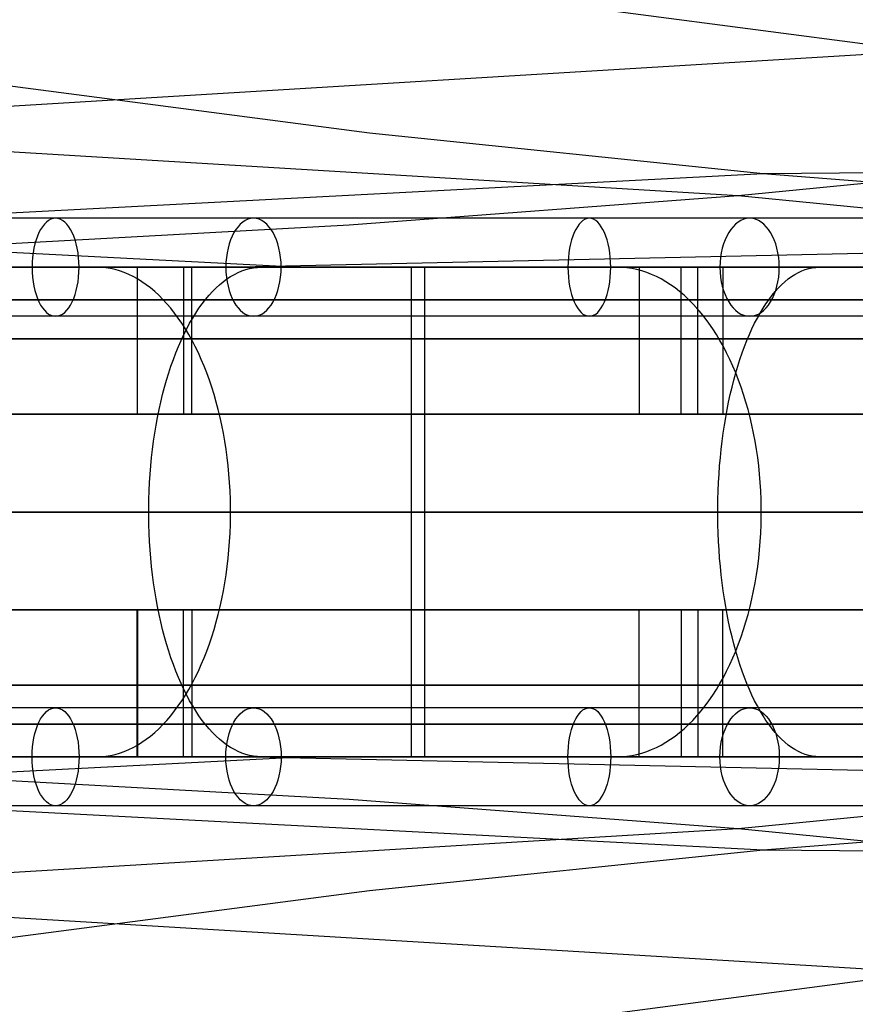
# Model space of a CAD drawing. Extents: x -3378 to 3007, y -425 to 173.
# Tile 150 of 256: x -1446 to -1395, y 44 to 104. Entities that reach past the tile are written whole.
import ezdxf

# ---------------------------------------------------------------- set-up
doc = ezdxf.new("R2010")
doc.units = 0
doc.layers.add('PREDEFINITO', color=7, linetype='CONTINUOUS')

msp = doc.modelspace()

# ---------------------------------------------------------------- linework, layer by layer
at = {"layer": 'PREDEFINITO'}
for p, q in [((-1442.594, 109.009, 2675.681), (-1290.09, 89.004, 3012.085)), ((-1578.716, 104.071, 2492.788), (-1402.258, 93.396, 2890.636)), ((-1360.683, 104.071, 1919.176), (-1537.141, 93.396, 1521.327)), ((-1424.862, 97.212, 1709.03), (-1448.963, 100.366, 1718.108)), ((-1400.723, 94.734, 1699.823), (-1424.862, 97.212, 1709.03)), ((-1226.75, 96.121, 2102.221), (-1400.723, 94.734, 1699.823)), ((-1402.258, 93.396, 2890.636), (-1378.421, 95.717, 2880.875)), ((-1538.676, 94.734, 2712.141), (-1429.022, 89.003, 2956.608)), ((-1400.723, 94.734, 1699.823), (-1510.377, 89.003, 1455.355)), ((-1376.602, 92.836, 1690.411), (-1400.723, 94.734, 1699.823)), ((-1426.104, 91.61, 2900.45), (-1402.258, 93.396, 2890.636)), ((-1402.258, 93.396, 2890.636), (-1357.47, 89.001, 2989.223)), ((-1264.786, 92.76, 1880.76), (-1432.799, 89.001, 1501.992)), ((-1449.944, 90.28, 2910.311), (-1426.104, 91.61, 2900.45)), ((-1450.843, 89.002, 2944.768), (-1436.662, 89.003, 2952.57)), ((-1433.638, 89.001, 1501.416), (-1447.082, 89.001, 1492.418)), ((-1441.577, 89.001, 1483.068), (-1443.766, 89.001, 1486.416)), ((-1441.294, 88.992, 1482.635), (-1441.577, 89.001, 1483.068)), ((-1441.011, 88.965, 1482.202), (-1441.294, 88.992, 1482.635)), ((-1440.728, 88.921, 1481.77), (-1441.011, 88.965, 1482.202)), ((-1440.447, 88.858, 1481.34), (-1440.728, 88.921, 1481.77)), ((-1440.167, 88.778, 1480.912), (-1440.447, 88.858, 1481.34)), ((-1439.889, 88.68, 1480.486), (-1440.167, 88.778, 1480.912)), ((-1439.096, 89.001, 1496.712), (-1439.096, 80.001, 1496.712)), ((-1439.081, 80.001, 2957.14), (-1439.081, 89.001, 2957.14)), ((-1436.662, 89.003, 2952.57), (-1422.314, 89.003, 2960.062)), ((-1436.25, 89.001, 2951.849), (-1436.25, 80.001, 2951.849)), ((-1435.749, 80.001, 1491.731), (-1435.749, 89.001, 1491.731)), ((-1420.39, 89.001, 1510.706), (-1433.638, 89.001, 1501.416)), ((-1432.905, 88.68, 2968.395), (-1432.671, 88.778, 2967.943)), ((-1432.671, 88.778, 2967.943), (-1432.436, 88.858, 2967.489)), ((-1432.436, 88.858, 2967.489), (-1432.2, 88.921, 2967.032)), ((-1432.2, 88.921, 2967.032), (-1431.963, 88.965, 2966.574)), ((-1431.963, 88.965, 2966.574), (-1431.726, 88.992, 2966.114)), ((-1431.726, 88.992, 2966.114), (-1431.488, 89.001, 2965.654)), ((-1431.488, 89.001, 2965.654), (-1429.651, 89.001, 2962.101)), ((-1426.895, 89.001, 2956.771), (-1422.302, 89.001, 2947.889)), ((-1422.314, 89.003, 2960.062), (-1407.786, 89.002, 2967.25)), ((-1422.302, 89.001, 2947.889), (-1422.302, 59.001, 2947.889)), ((-1421.474, 89.001, 1521.264), (-1421.474, 59.001, 1521.264)), ((-1415.579, 89.001, 1513.187), (-1421.474, 89.001, 1521.264)), ((-1407.346, 89.002, 1520.282), (-1420.39, 89.001, 1510.706)), ((-1409.684, 89.001, 1505.108), (-1412.042, 89.001, 1508.339)), ((-1409.379, 88.992, 1504.69), (-1409.684, 89.001, 1505.108)), ((-1409.074, 88.965, 1504.272), (-1409.379, 88.992, 1504.69)), ((-1408.77, 88.921, 1503.856), (-1409.074, 88.965, 1504.272)), ((-1408.467, 88.858, 1503.44), (-1408.77, 88.921, 1503.856)), ((-1408.166, 88.778, 1503.027), (-1408.467, 88.858, 1503.44)), ((-1408.331, 89.001, 1518.544), (-1408.331, 80.001, 1518.544)), ((-1407.866, 88.68, 1502.616), (-1408.166, 88.778, 1503.027)), ((-1407.786, 89.002, 2967.25), (-1393.107, 89.001, 2974.119)), ((-1394.522, 89.003, 1530.132), (-1407.346, 89.002, 1520.282)), ((-1405.762, 80.001, 2973.921), (-1405.762, 89.001, 2973.921)), ((-1404.735, 80.001, 1513.739), (-1404.735, 89.001, 1513.739)), ((-1403.197, 89.001, 2968.496), (-1403.197, 80.001, 2968.496)), ((-1398.572, 88.68, 2985.065), (-1398.362, 88.778, 2984.602)), ((-1398.362, 88.778, 2984.602), (-1398.15, 88.858, 2984.136)), ((-1398.15, 88.858, 2984.136), (-1397.937, 88.921, 2983.668)), ((-1397.937, 88.921, 2983.668), (-1397.724, 88.965, 2983.199)), ((-1397.724, 88.965, 2983.199), (-1397.51, 88.992, 2982.728)), ((-1397.51, 88.992, 2982.728), (-1397.295, 89.001, 2982.257)), ((-1397.295, 89.001, 2982.257), (-1395.639, 89.001, 2978.616)), ((-1439.613, 88.565, 1480.064), (-1439.889, 88.68, 1480.486)), ((-1439.339, 88.433, 1479.645), (-1439.613, 88.565, 1480.064)), ((-1439.068, 88.283, 1479.23), (-1439.339, 88.433, 1479.645)), ((-1438.799, 88.116, 1478.82), (-1439.068, 88.283, 1479.23)), ((-1438.534, 87.932, 1478.414), (-1438.799, 88.116, 1478.82)), ((-1434.042, 87.932, 2970.594), (-1433.819, 88.116, 2970.164)), ((-1433.819, 88.116, 2970.164), (-1433.594, 88.283, 2969.728)), ((-1433.594, 88.283, 2969.728), (-1433.367, 88.433, 2969.288)), ((-1433.367, 88.433, 2969.288), (-1433.137, 88.565, 2968.843)), ((-1433.137, 88.565, 2968.843), (-1432.905, 88.68, 2968.395)), ((-1407.568, 88.565, 1502.208), (-1407.866, 88.68, 1502.616)), ((-1407.273, 88.433, 1501.804), (-1407.568, 88.565, 1502.208)), ((-1406.981, 88.283, 1501.404), (-1407.273, 88.433, 1501.804)), ((-1406.692, 88.116, 1501.008), (-1406.981, 88.283, 1501.404)), ((-1406.407, 87.932, 1500.617), (-1406.692, 88.116, 1501.008)), ((-1399.597, 87.932, 2987.318), (-1399.397, 88.116, 2986.878)), ((-1399.397, 88.116, 2986.878), (-1399.194, 88.283, 2986.431)), ((-1399.194, 88.283, 2986.431), (-1398.989, 88.433, 2985.98)), ((-1398.989, 88.433, 2985.98), (-1398.782, 88.565, 2985.525)), ((-1398.782, 88.565, 2985.525), (-1398.572, 88.68, 2985.065)), ((-1438.273, 87.732, 1478.015), (-1438.534, 87.932, 1478.414)), ((-1438.016, 87.516, 1477.621), (-1438.273, 87.732, 1478.015)), ((-1437.763, 87.283, 1477.234), (-1438.016, 87.516, 1477.621)), ((-1434.69, 87.283, 2971.846), (-1434.477, 87.516, 2971.436)), ((-1434.477, 87.516, 2971.436), (-1434.261, 87.732, 2971.018)), ((-1434.261, 87.732, 2971.018), (-1434.042, 87.932, 2970.594)), ((-1406.125, 87.732, 1500.231), (-1406.407, 87.932, 1500.617)), ((-1405.848, 87.516, 1499.851), (-1406.125, 87.732, 1500.231)), ((-1405.575, 87.283, 1499.477), (-1405.848, 87.516, 1499.851)), ((-1400.181, 87.283, 2988.602), (-1399.99, 87.516, 2988.181)), ((-1399.99, 87.516, 2988.181), (-1399.795, 87.732, 2987.753)), ((-1399.795, 87.732, 2987.753), (-1399.597, 87.932, 2987.318)), ((-1437.514, 87.034, 1476.854), (-1437.763, 87.283, 1477.234)), ((-1437.27, 86.77, 1476.481), (-1437.514, 87.034, 1476.854)), ((-1435.103, 86.77, 2972.646), (-1434.898, 87.034, 2972.25)), ((-1434.898, 87.034, 2972.25), (-1434.69, 87.283, 2971.846)), ((-1405.308, 87.034, 1499.11), (-1405.575, 87.283, 1499.477)), ((-1405.045, 86.77, 1498.75), (-1405.308, 87.034, 1499.11)), ((-1400.554, 86.77, 2989.421), (-1400.369, 87.034, 2989.016)), ((-1400.369, 87.034, 2989.016), (-1400.181, 87.283, 2988.602)), ((-1437.032, 86.491, 1476.116), (-1437.27, 86.77, 1476.481)), ((-1436.798, 86.197, 1475.759), (-1437.032, 86.491, 1476.116)), ((-1435.499, 86.197, 2973.412), (-1435.303, 86.491, 2973.033)), ((-1435.303, 86.491, 2973.033), (-1435.103, 86.77, 2972.646)), ((-1404.788, 86.491, 1498.398), (-1405.045, 86.77, 1498.75)), ((-1404.537, 86.197, 1498.054), (-1404.788, 86.491, 1498.398)), ((-1400.911, 86.197, 2990.206), (-1400.734, 86.491, 2989.818)), ((-1400.734, 86.491, 2989.818), (-1400.554, 86.77, 2989.421)), ((-1436.571, 85.888, 1475.411), (-1436.798, 86.197, 1475.759)), ((-1436.349, 85.565, 1475.072), (-1436.571, 85.888, 1475.411)), ((-1435.876, 85.565, 2974.141), (-1435.69, 85.888, 2973.781)), ((-1435.69, 85.888, 2973.781), (-1435.499, 86.197, 2973.412)), ((-1404.292, 85.888, 1497.718), (-1404.537, 86.197, 1498.054)), ((-1404.053, 85.565, 1497.391), (-1404.292, 85.888, 1497.718)), ((-1401.25, 85.565, 2990.953), (-1401.083, 85.888, 2990.585)), ((-1401.083, 85.888, 2990.585), (-1400.911, 86.197, 2990.206)), ((-1436.134, 85.229, 1474.743), (-1436.349, 85.565, 1475.072)), ((-1436.232, 84.879, 2974.829), (-1436.057, 85.229, 2974.49)), ((-1435.925, 84.879, 1474.424), (-1436.134, 85.229, 1474.743)), ((-1436.057, 85.229, 2974.49), (-1435.876, 85.565, 2974.141)), ((-1403.821, 85.229, 1497.073), (-1404.053, 85.565, 1497.391)), ((-1403.596, 84.879, 1496.765), (-1403.821, 85.229, 1497.073)), ((-1401.571, 84.879, 2991.659), (-1401.413, 85.229, 2991.311)), ((-1401.413, 85.229, 2991.311), (-1401.25, 85.565, 2990.953)), ((-1436.565, 84.14, 2975.474), (-1436.401, 84.516, 2975.157)), ((-1436.401, 84.516, 2975.157), (-1436.232, 84.879, 2974.829)), ((-1435.723, 84.516, 1474.115), (-1435.925, 84.879, 1474.424)), ((-1435.528, 84.14, 1473.816), (-1435.723, 84.516, 1474.115)), ((-1403.379, 84.516, 1496.467), (-1403.596, 84.879, 1496.765)), ((-1403.168, 84.14, 1496.179), (-1403.379, 84.516, 1496.467)), ((-1401.872, 84.14, 2992.319), (-1401.724, 84.516, 2991.995)), ((-1401.724, 84.516, 2991.995), (-1401.571, 84.879, 2991.659)), ((-1436.723, 83.753, 2975.779), (-1436.565, 84.14, 2975.474)), ((-1435.34, 83.753, 1473.529), (-1435.528, 84.14, 1473.816)), ((-1402.966, 83.753, 1495.901), (-1403.168, 84.14, 1496.179)), ((-1402.014, 83.753, 2992.632), (-1401.872, 84.14, 2992.319)), ((-1437.019, 82.943, 2976.352), (-1436.874, 83.353, 2976.072)), ((-1436.874, 83.353, 2976.072), (-1436.723, 83.753, 2975.779)), ((-1435.16, 83.353, 1473.253), (-1435.34, 83.753, 1473.529)), ((-1434.987, 82.943, 1472.988), (-1435.16, 83.353, 1473.253)), ((-1402.772, 83.353, 1495.635), (-1402.966, 83.753, 1495.901)), ((-1402.586, 82.943, 1495.38), (-1402.772, 83.353, 1495.635)), ((-1402.281, 82.943, 2993.22), (-1402.151, 83.353, 2992.932)), ((-1402.151, 83.353, 2992.932), (-1402.014, 83.753, 2992.632)), ((-1437.158, 82.522, 2976.62), (-1437.019, 82.943, 2976.352)), ((-1434.822, 82.522, 1472.736), (-1434.987, 82.943, 1472.988)), ((-1402.408, 82.522, 1495.136), (-1402.586, 82.943, 1495.38)), ((-1402.406, 82.522, 2993.494), (-1402.281, 82.943, 2993.22)), ((-1437.414, 81.65, 2977.116), (-1437.29, 82.091, 2976.875)), ((-1437.29, 82.091, 2976.875), (-1437.158, 82.522, 2976.62)), ((-1434.665, 82.091, 1472.496), (-1434.822, 82.522, 1472.736)), ((-1434.516, 81.65, 1472.269), (-1434.665, 82.091, 1472.496)), ((-1402.637, 81.65, 2994.002), (-1402.525, 82.091, 2993.755)), ((-1402.525, 82.091, 2993.755), (-1402.406, 82.522, 2993.494)), ((-1402.239, 82.091, 1494.905), (-1402.408, 82.522, 1495.136)), ((-1402.079, 81.65, 1494.685), (-1402.239, 82.091, 1494.905)), ((-1437.532, 81.2, 2977.344), (-1437.414, 81.65, 2977.116)), ((-1434.376, 81.2, 1472.054), (-1434.516, 81.65, 1472.269)), ((-1402.743, 81.2, 2994.236), (-1402.637, 81.65, 2994.002)), ((-1401.928, 81.2, 1494.478), (-1402.079, 81.65, 1494.685)), ((-1437.643, 80.742, 2977.558), (-1437.532, 81.2, 2977.344)), ((-1434.244, 80.742, 1471.853), (-1434.376, 81.2, 1472.054)), ((-1402.843, 80.742, 2994.455), (-1402.743, 81.2, 2994.236)), ((-1401.786, 80.742, 1494.284), (-1401.928, 81.2, 1494.478)), ((-1437.842, 79.801, 2977.942), (-1437.746, 80.275, 2977.757)), ((-1437.746, 80.275, 2977.757), (-1437.643, 80.742, 2977.558)), ((-1434.121, 80.275, 1471.665), (-1434.244, 80.742, 1471.853)), ((-1434.007, 79.801, 1471.49), (-1434.121, 80.275, 1471.665)), ((-1403.022, 79.801, 2994.849), (-1402.936, 80.275, 2994.659)), ((-1402.936, 80.275, 2994.659), (-1402.843, 80.742, 2994.455)), ((-1401.653, 80.275, 1494.102), (-1401.786, 80.742, 1494.284)), ((-1401.53, 79.801, 1493.934), (-1401.653, 80.275, 1494.102)), ((-1439.096, 80.001, 1496.712), (-1435.749, 80.001, 1491.731)), ((-1436.25, 80.001, 2951.849), (-1439.081, 80.001, 2957.14)), ((-1437.93, 79.32, 2978.113), (-1437.842, 79.801, 2977.942)), ((-1433.902, 79.32, 1471.329), (-1434.007, 79.801, 1471.49)), ((-1408.331, 80.001, 1518.544), (-1404.735, 80.001, 1513.739)), ((-1403.197, 80.001, 2968.496), (-1405.762, 80.001, 2973.921)), ((-1403.102, 79.32, 2995.024), (-1403.022, 79.801, 2994.849)), ((-1401.417, 79.32, 1493.779), (-1401.53, 79.801, 1493.934)), ((-1438.01, 78.833, 2978.268), (-1437.93, 79.32, 2978.113)), ((-1433.806, 78.833, 1471.183), (-1433.902, 79.32, 1471.329)), ((-1403.174, 78.833, 2995.183), (-1403.102, 79.32, 2995.024)), ((-1401.314, 78.833, 1493.637), (-1401.417, 79.32, 1493.779)), ((-1438.083, 78.34, 2978.409), (-1438.01, 78.833, 2978.268)), ((-1433.72, 78.34, 1471.05), (-1433.806, 78.833, 1471.183)), ((-1403.24, 78.34, 2995.327), (-1403.174, 78.833, 2995.183)), ((-1401.221, 78.34, 1493.509), (-1401.314, 78.833, 1493.637)), ((-1438.148, 77.842, 2978.535), (-1438.083, 78.34, 2978.409)), ((-1433.643, 77.842, 1470.932), (-1433.72, 78.34, 1471.05)), ((-1403.298, 77.842, 2995.456), (-1403.24, 78.34, 2995.327)), ((-1401.137, 77.842, 1493.395), (-1401.221, 78.34, 1493.509)), ((-1438.254, 76.832, 2978.739), (-1438.205, 77.339, 2978.645)), ((-1438.205, 77.339, 2978.645), (-1438.148, 77.842, 2978.535)), ((-1433.575, 77.339, 1470.828), (-1433.643, 77.842, 1470.932)), ((-1433.516, 76.832, 1470.739), (-1433.575, 77.339, 1470.828)), ((-1403.394, 76.832, 2995.666), (-1403.35, 77.339, 2995.569)), ((-1403.35, 77.339, 2995.569), (-1403.298, 77.842, 2995.456)), ((-1401.064, 77.339, 1493.295), (-1401.137, 77.842, 1493.395)), ((-1401.002, 76.832, 1493.209), (-1401.064, 77.339, 1493.295)), ((-1438.294, 76.322, 2978.818), (-1438.254, 76.832, 2978.739)), ((-1433.468, 76.322, 1470.665), (-1433.516, 76.832, 1470.739)), ((-1403.431, 76.322, 2995.747), (-1403.394, 76.832, 2995.666)), ((-1400.949, 76.322, 1493.137), (-1401.002, 76.832, 1493.209)), ((-1438.327, 75.809, 2978.882), (-1438.294, 76.322, 2978.818)), ((-1433.429, 75.809, 1470.605), (-1433.468, 76.322, 1470.665)), ((-1403.46, 75.809, 2995.811), (-1403.431, 76.322, 2995.747)), ((-1400.907, 75.809, 1493.08), (-1400.949, 76.322, 1493.137)), ((-1438.352, 75.294, 2978.929), (-1438.327, 75.809, 2978.882)), ((-1433.399, 75.294, 1470.56), (-1433.429, 75.809, 1470.605)), ((-1403.482, 75.294, 2995.86), (-1403.46, 75.809, 2995.811)), ((-1400.876, 75.294, 1493.036), (-1400.907, 75.809, 1493.08)), ((-1438.368, 74.777, 2978.961), (-1438.352, 75.294, 2978.929)), ((-1433.38, 74.777, 1470.53), (-1433.399, 75.294, 1470.56)), ((-1403.497, 74.777, 2995.893), (-1403.482, 75.294, 2995.86)), ((-1400.855, 74.777, 1493.007), (-1400.876, 75.294, 1493.036)), ((-1438.376, 74.26, 2978.977), (-1438.368, 74.777, 2978.961)), ((-1438.376, 73.742, 2978.977), (-1438.376, 74.26, 2978.977)), ((-1433.37, 74.26, 1470.515), (-1433.38, 74.777, 1470.53)), ((-1433.37, 73.742, 1470.515), (-1433.37, 74.26, 1470.515)), ((-1403.504, 74.26, 2995.909), (-1403.497, 74.777, 2995.893)), ((-1403.504, 73.742, 2995.909), (-1403.504, 74.26, 2995.909)), ((-1400.844, 74.26, 1492.993), (-1400.855, 74.777, 1493.007)), ((-1400.844, 73.742, 1492.993), (-1400.844, 74.26, 1492.993)), ((-1438.368, 73.225, 2978.961), (-1438.376, 73.742, 2978.977)), ((-1433.38, 73.225, 1470.53), (-1433.37, 73.742, 1470.515)), ((-1403.497, 73.225, 2995.893), (-1403.504, 73.742, 2995.909)), ((-1400.855, 73.225, 1493.007), (-1400.844, 73.742, 1492.993)), ((-1438.352, 72.708, 2978.929), (-1438.368, 73.225, 2978.961)), ((-1433.399, 72.708, 1470.56), (-1433.38, 73.225, 1470.53)), ((-1403.482, 72.708, 2995.86), (-1403.497, 73.225, 2995.893)), ((-1400.876, 72.708, 1493.036), (-1400.855, 73.225, 1493.007)), ((-1438.327, 72.193, 2978.882), (-1438.352, 72.708, 2978.929)), ((-1433.429, 72.193, 1470.605), (-1433.399, 72.708, 1470.56)), ((-1403.46, 72.193, 2995.811), (-1403.482, 72.708, 2995.86)), ((-1400.907, 72.193, 1493.08), (-1400.876, 72.708, 1493.036)), ((-1438.294, 71.68, 2978.818), (-1438.327, 72.193, 2978.882)), ((-1433.468, 71.68, 1470.665), (-1433.429, 72.193, 1470.605)), ((-1403.431, 71.68, 2995.747), (-1403.46, 72.193, 2995.811)), ((-1400.949, 71.68, 1493.137), (-1400.907, 72.193, 1493.08)), ((-1438.254, 71.17, 2978.739), (-1438.294, 71.68, 2978.818)), ((-1433.516, 71.17, 1470.739), (-1433.468, 71.68, 1470.665)), ((-1403.394, 71.17, 2995.666), (-1403.431, 71.68, 2995.747)), ((-1401.002, 71.17, 1493.209), (-1400.949, 71.68, 1493.137)), ((-1438.205, 70.663, 2978.645), (-1438.254, 71.17, 2978.739)), ((-1438.148, 70.16, 2978.535), (-1438.205, 70.663, 2978.645)), ((-1433.643, 70.16, 1470.932), (-1433.575, 70.663, 1470.828)), ((-1433.575, 70.663, 1470.828), (-1433.516, 71.17, 1470.739)), ((-1403.35, 70.663, 2995.569), (-1403.394, 71.17, 2995.666)), ((-1403.298, 70.16, 2995.456), (-1403.35, 70.663, 2995.569)), ((-1401.137, 70.16, 1493.395), (-1401.064, 70.663, 1493.295)), ((-1401.064, 70.663, 1493.295), (-1401.002, 71.17, 1493.209)), ((-1438.083, 69.662, 2978.409), (-1438.148, 70.16, 2978.535)), ((-1433.72, 69.662, 1471.05), (-1433.643, 70.16, 1470.932)), ((-1403.24, 69.662, 2995.327), (-1403.298, 70.16, 2995.456)), ((-1401.221, 69.662, 1493.509), (-1401.137, 70.16, 1493.395)), ((-1438.01, 69.169, 2978.268), (-1438.083, 69.662, 2978.409)), ((-1433.806, 69.169, 1471.183), (-1433.72, 69.662, 1471.05)), ((-1403.174, 69.169, 2995.183), (-1403.24, 69.662, 2995.327)), ((-1401.314, 69.169, 1493.637), (-1401.221, 69.662, 1493.509)), ((-1437.93, 68.682, 2978.113), (-1438.01, 69.169, 2978.268)), ((-1433.902, 68.682, 1471.329), (-1433.806, 69.169, 1471.183)), ((-1403.102, 68.682, 2995.024), (-1403.174, 69.169, 2995.183)), ((-1401.417, 68.682, 1493.779), (-1401.314, 69.169, 1493.637)), ((-1437.842, 68.201, 2977.942), (-1437.93, 68.682, 2978.113)), ((-1437.746, 67.727, 2977.757), (-1437.842, 68.201, 2977.942)), ((-1434.121, 67.727, 1471.665), (-1434.007, 68.201, 1471.49)), ((-1434.007, 68.201, 1471.49), (-1433.902, 68.682, 1471.329)), ((-1403.022, 68.201, 2994.849), (-1403.102, 68.682, 2995.024)), ((-1402.936, 67.727, 2994.659), (-1403.022, 68.201, 2994.849)), ((-1401.653, 67.727, 1494.102), (-1401.53, 68.201, 1493.934)), ((-1401.53, 68.201, 1493.934), (-1401.417, 68.682, 1493.779)), ((-1439.096, 68.001, 1496.712), (-1435.749, 68.001, 1491.731)), ((-1439.096, 59.001, 1496.712), (-1439.096, 68.001, 1496.712)), ((-1436.25, 68.001, 2951.849), (-1439.081, 68.001, 2957.14)), ((-1439.081, 68.001, 2957.14), (-1439.081, 59.001, 2957.14)), ((-1437.643, 67.26, 2977.558), (-1437.746, 67.727, 2977.757)), ((-1436.25, 59.001, 2951.849), (-1436.25, 68.001, 2951.849)), ((-1435.749, 68.001, 1491.731), (-1435.749, 59.001, 1491.731)), ((-1434.244, 67.26, 1471.853), (-1434.121, 67.727, 1471.665)), ((-1408.331, 68.001, 1518.544), (-1404.735, 68.001, 1513.739)), ((-1408.331, 59.001, 1518.544), (-1408.331, 68.001, 1518.544)), ((-1403.197, 68.001, 2968.496), (-1405.762, 68.001, 2973.921)), ((-1405.762, 68.001, 2973.921), (-1405.762, 59.001, 2973.921)), ((-1404.735, 68.001, 1513.739), (-1404.735, 59.001, 1513.739)), ((-1403.197, 59.001, 2968.496), (-1403.197, 68.001, 2968.496)), ((-1402.843, 67.26, 2994.455), (-1402.936, 67.727, 2994.659)), ((-1401.786, 67.26, 1494.284), (-1401.653, 67.727, 1494.102)), ((-1437.532, 66.802, 2977.344), (-1437.643, 67.26, 2977.558)), ((-1434.376, 66.802, 1472.054), (-1434.244, 67.26, 1471.853)), ((-1402.743, 66.802, 2994.236), (-1402.843, 67.26, 2994.455)), ((-1401.928, 66.802, 1494.478), (-1401.786, 67.26, 1494.284)), ((-1437.414, 66.352, 2977.116), (-1437.532, 66.802, 2977.344)), ((-1434.516, 66.352, 1472.269), (-1434.376, 66.802, 1472.054)), ((-1402.637, 66.352, 2994.002), (-1402.743, 66.802, 2994.236)), ((-1402.079, 66.352, 1494.685), (-1401.928, 66.802, 1494.478)), ((-1437.29, 65.911, 2976.875), (-1437.414, 66.352, 2977.116)), ((-1437.158, 65.48, 2976.62), (-1437.29, 65.911, 2976.875)), ((-1434.822, 65.48, 1472.736), (-1434.665, 65.911, 1472.496)), ((-1434.665, 65.911, 1472.496), (-1434.516, 66.352, 1472.269)), ((-1402.525, 65.911, 2993.755), (-1402.637, 66.352, 2994.002)), ((-1402.406, 65.48, 2993.494), (-1402.525, 65.911, 2993.755)), ((-1402.408, 65.48, 1495.136), (-1402.239, 65.911, 1494.905)), ((-1402.239, 65.911, 1494.905), (-1402.079, 66.352, 1494.685)), ((-1437.019, 65.059, 2976.352), (-1437.158, 65.48, 2976.62)), ((-1434.987, 65.059, 1472.988), (-1434.822, 65.48, 1472.736)), ((-1402.586, 65.059, 1495.38), (-1402.408, 65.48, 1495.136)), ((-1402.281, 65.059, 2993.22), (-1402.406, 65.48, 2993.494)), ((-1436.874, 64.649, 2976.072), (-1437.019, 65.059, 2976.352)), ((-1436.723, 64.249, 2975.779), (-1436.874, 64.649, 2976.072)), ((-1435.34, 64.249, 1473.529), (-1435.16, 64.649, 1473.253)), ((-1435.16, 64.649, 1473.253), (-1434.987, 65.059, 1472.988)), ((-1402.966, 64.249, 1495.901), (-1402.772, 64.649, 1495.635)), ((-1402.772, 64.649, 1495.635), (-1402.586, 65.059, 1495.38)), ((-1402.151, 64.649, 2992.932), (-1402.281, 65.059, 2993.22)), ((-1402.014, 64.249, 2992.632), (-1402.151, 64.649, 2992.932)), ((-1436.565, 63.862, 2975.474), (-1436.723, 64.249, 2975.779)), ((-1435.528, 63.862, 1473.816), (-1435.34, 64.249, 1473.529)), ((-1403.168, 63.862, 1496.179), (-1402.966, 64.249, 1495.901)), ((-1401.872, 63.862, 2992.319), (-1402.014, 64.249, 2992.632)), ((-1436.401, 63.486, 2975.157), (-1436.565, 63.862, 2975.474)), ((-1436.232, 63.123, 2974.829), (-1436.401, 63.486, 2975.157)), ((-1435.925, 63.123, 1474.424), (-1435.723, 63.486, 1474.115)), ((-1435.723, 63.486, 1474.115), (-1435.528, 63.862, 1473.816)), ((-1403.596, 63.123, 1496.765), (-1403.379, 63.486, 1496.467)), ((-1403.379, 63.486, 1496.467), (-1403.168, 63.862, 1496.179)), ((-1401.724, 63.486, 2991.995), (-1401.872, 63.862, 2992.319)), ((-1401.571, 63.123, 2991.659), (-1401.724, 63.486, 2991.995)), ((-1436.349, 62.437, 1475.072), (-1436.134, 62.773, 1474.743)), ((-1436.057, 62.773, 2974.49), (-1436.232, 63.123, 2974.829)), ((-1436.134, 62.773, 1474.743), (-1435.925, 63.123, 1474.424)), ((-1435.876, 62.437, 2974.141), (-1436.057, 62.773, 2974.49)), ((-1404.053, 62.437, 1497.391), (-1403.821, 62.773, 1497.073)), ((-1403.821, 62.773, 1497.073), (-1403.596, 63.123, 1496.765)), ((-1401.413, 62.773, 2991.311), (-1401.571, 63.123, 2991.659)), ((-1401.25, 62.437, 2990.953), (-1401.413, 62.773, 2991.311)), ((-1436.571, 62.114, 1475.411), (-1436.349, 62.437, 1475.072)), ((-1435.69, 62.114, 2973.781), (-1435.876, 62.437, 2974.141)), ((-1404.292, 62.114, 1497.718), (-1404.053, 62.437, 1497.391)), ((-1401.083, 62.114, 2990.585), (-1401.25, 62.437, 2990.953)), ((-1437.032, 61.511, 1476.116), (-1436.798, 61.805, 1475.759)), ((-1436.798, 61.805, 1475.759), (-1436.571, 62.114, 1475.411)), ((-1435.499, 61.805, 2973.412), (-1435.69, 62.114, 2973.781)), ((-1435.303, 61.511, 2973.033), (-1435.499, 61.805, 2973.412)), ((-1404.788, 61.511, 1498.398), (-1404.537, 61.805, 1498.054)), ((-1404.537, 61.805, 1498.054), (-1404.292, 62.114, 1497.718)), ((-1400.911, 61.805, 2990.206), (-1401.083, 62.114, 2990.585)), ((-1400.734, 61.511, 2989.818), (-1400.911, 61.805, 2990.206)), ((-1437.763, 60.719, 1477.234), (-1437.514, 60.968, 1476.854)), ((-1437.514, 60.968, 1476.854), (-1437.27, 61.232, 1476.481)), ((-1437.27, 61.232, 1476.481), (-1437.032, 61.511, 1476.116)), ((-1435.103, 61.232, 2972.646), (-1435.303, 61.511, 2973.033)), ((-1434.898, 60.968, 2972.25), (-1435.103, 61.232, 2972.646)), ((-1434.69, 60.719, 2971.846), (-1434.898, 60.968, 2972.25)), ((-1405.575, 60.719, 1499.477), (-1405.308, 60.968, 1499.11)), ((-1405.308, 60.968, 1499.11), (-1405.045, 61.232, 1498.75)), ((-1405.045, 61.232, 1498.75), (-1404.788, 61.511, 1498.398)), ((-1400.554, 61.232, 2989.421), (-1400.734, 61.511, 2989.818)), ((-1400.369, 60.968, 2989.016), (-1400.554, 61.232, 2989.421)), ((-1400.181, 60.719, 2988.602), (-1400.369, 60.968, 2989.016)), ((-1438.273, 60.27, 1478.015), (-1438.016, 60.486, 1477.621)), ((-1438.016, 60.486, 1477.621), (-1437.763, 60.719, 1477.234)), ((-1434.477, 60.486, 2971.436), (-1434.69, 60.719, 2971.846)), ((-1434.261, 60.27, 2971.018), (-1434.477, 60.486, 2971.436)), ((-1406.125, 60.27, 1500.231), (-1405.848, 60.486, 1499.851)), ((-1405.848, 60.486, 1499.851), (-1405.575, 60.719, 1499.477)), ((-1399.99, 60.486, 2988.181), (-1400.181, 60.719, 2988.602)), ((-1399.795, 60.27, 2987.753), (-1399.99, 60.486, 2988.181)), ((-1439.068, 59.719, 1479.23), (-1438.799, 59.886, 1478.82)), ((-1438.799, 59.886, 1478.82), (-1438.534, 60.07, 1478.414)), ((-1438.534, 60.07, 1478.414), (-1438.273, 60.27, 1478.015)), ((-1434.042, 60.07, 2970.594), (-1434.261, 60.27, 2971.018)), ((-1433.819, 59.886, 2970.164), (-1434.042, 60.07, 2970.594)), ((-1433.594, 59.719, 2969.728), (-1433.819, 59.886, 2970.164)), ((-1406.981, 59.719, 1501.404), (-1406.692, 59.886, 1501.008)), ((-1406.692, 59.886, 1501.008), (-1406.407, 60.07, 1500.617)), ((-1406.407, 60.07, 1500.617), (-1406.125, 60.27, 1500.231)), ((-1399.597, 60.07, 2987.318), (-1399.795, 60.27, 2987.753)), ((-1399.397, 59.886, 2986.878), (-1399.597, 60.07, 2987.318)), ((-1399.194, 59.719, 2986.431), (-1399.397, 59.886, 2986.878)), ((-1440.728, 59.081, 1481.77), (-1440.447, 59.144, 1481.34)), ((-1440.447, 59.144, 1481.34), (-1440.167, 59.224, 1480.912)), ((-1440.167, 59.224, 1480.912), (-1439.889, 59.322, 1480.486)), ((-1439.889, 59.322, 1480.486), (-1439.613, 59.437, 1480.064)), ((-1439.613, 59.437, 1480.064), (-1439.339, 59.569, 1479.645)), ((-1439.339, 59.569, 1479.645), (-1439.068, 59.719, 1479.23)), ((-1433.367, 59.569, 2969.288), (-1433.594, 59.719, 2969.728)), ((-1433.137, 59.437, 2968.843), (-1433.367, 59.569, 2969.288)), ((-1432.905, 59.322, 2968.395), (-1433.137, 59.437, 2968.843)), ((-1432.671, 59.224, 2967.943), (-1432.905, 59.322, 2968.395)), ((-1432.436, 59.144, 2967.489), (-1432.671, 59.224, 2967.943)), ((-1432.2, 59.081, 2967.032), (-1432.436, 59.144, 2967.489)), ((-1408.77, 59.081, 1503.856), (-1408.467, 59.144, 1503.44)), ((-1408.467, 59.144, 1503.44), (-1408.166, 59.224, 1503.027)), ((-1408.166, 59.224, 1503.027), (-1407.866, 59.322, 1502.616)), ((-1407.866, 59.322, 1502.616), (-1407.568, 59.437, 1502.208)), ((-1407.568, 59.437, 1502.208), (-1407.273, 59.569, 1501.804)), ((-1407.273, 59.569, 1501.804), (-1406.981, 59.719, 1501.404)), ((-1398.989, 59.569, 2985.98), (-1399.194, 59.719, 2986.431)), ((-1398.782, 59.437, 2985.525), (-1398.989, 59.569, 2985.98)), ((-1398.572, 59.322, 2985.065), (-1398.782, 59.437, 2985.525)), ((-1398.362, 59.224, 2984.602), (-1398.572, 59.322, 2985.065)), ((-1398.15, 59.144, 2984.136), (-1398.362, 59.224, 2984.602)), ((-1397.937, 59.081, 2983.668), (-1398.15, 59.144, 2984.136)), ((-1538.676, 53.269, 2712.141), (-1429.022, 59, 2956.608)), ((-1400.723, 53.269, 1699.823), (-1510.377, 59, 1455.355)), ((-1450.843, 59, 2944.768), (-1436.662, 59, 2952.57)), ((-1433.638, 59.002, 1501.416), (-1447.082, 59.002, 1492.418)), ((-1443.766, 59.001, 1486.416), (-1441.577, 59.001, 1483.068)), ((-1442.593, 38.994, 2675.681), (-1290.09, 58.998, 3012.085)), ((-1441.577, 59.001, 1483.068), (-1441.294, 59.01, 1482.635)), ((-1441.294, 59.01, 1482.635), (-1441.011, 59.037, 1482.202)), ((-1441.011, 59.037, 1482.202), (-1440.728, 59.081, 1481.77)), ((-1436.662, 59, 2952.57), (-1422.314, 59, 2960.062)), ((-1420.39, 59.001, 1510.706), (-1433.638, 59.002, 1501.416)), ((-1264.786, 55.243, 1880.76), (-1432.799, 59.002, 1501.992)), ((-1431.963, 59.037, 2966.574), (-1432.2, 59.081, 2967.032)), ((-1431.726, 59.01, 2966.114), (-1431.963, 59.037, 2966.574)), ((-1431.488, 59.001, 2965.654), (-1431.726, 59.01, 2966.114)), ((-1429.651, 59.001, 2962.101), (-1431.488, 59.001, 2965.654)), ((-1422.302, 59.001, 2947.889), (-1426.895, 59.001, 2956.771)), ((-1422.314, 59, 2960.062), (-1407.786, 59.001, 2967.25)), ((-1421.474, 59.001, 1521.264), (-1415.579, 59.001, 1513.187)), ((-1407.346, 59.001, 1520.282), (-1420.39, 59.001, 1510.706)), ((-1412.042, 59.001, 1508.339), (-1409.684, 59.001, 1505.108)), ((-1409.684, 59.001, 1505.108), (-1409.379, 59.01, 1504.69)), ((-1409.379, 59.01, 1504.69), (-1409.074, 59.037, 1504.272)), ((-1409.074, 59.037, 1504.272), (-1408.77, 59.081, 1503.856)), ((-1407.786, 59.001, 2967.25), (-1393.107, 59.002, 2974.119)), ((-1394.522, 59, 1530.132), (-1407.346, 59.001, 1520.282)), ((-1402.258, 54.607, 2890.636), (-1357.47, 59.002, 2989.223)), ((-1397.724, 59.037, 2983.199), (-1397.937, 59.081, 2983.668)), ((-1397.51, 59.01, 2982.728), (-1397.724, 59.037, 2983.199)), ((-1397.295, 59.001, 2982.257), (-1397.51, 59.01, 2982.728)), ((-1395.639, 59.001, 2978.616), (-1397.295, 59.001, 2982.257)), ((-1449.944, 57.722, 2910.311), (-1426.104, 56.392, 2900.45)), ((-1426.104, 56.392, 2900.45), (-1402.258, 54.607, 2890.636)), ((-1376.602, 55.166, 1690.411), (-1400.723, 53.269, 1699.823)), ((-1578.716, 43.932, 2492.788), (-1402.258, 54.607, 2890.636)), ((-1360.683, 43.932, 1919.176), (-1537.141, 54.606, 1521.327)), ((-1402.258, 54.607, 2890.636), (-1378.421, 52.285, 2880.875)), ((-1400.723, 53.269, 1699.823), (-1424.862, 50.79, 1709.03)), ((-1226.75, 51.882, 2102.221), (-1400.723, 53.269, 1699.823)), ((-1424.862, 50.79, 1709.03), (-1448.963, 47.636, 1718.108))]:
    msp.add_line(p, q, dxfattribs=at)
at = {"layer": 'PREDEFINITO', "extrusion": (-0.877025, -3.43918e-07, -0.480444)}
msp.add_circle((-89.002, 3282.797, -151.772), 3, dxfattribs=at)
at = {"layer": 'PREDEFINITO', "extrusion": (-0.824965, -3.23503e-07, -0.565184)}
msp.add_circle((-89.002, 2045.885, 334.149), 3, dxfattribs=at)
at = {"layer": 'PREDEFINITO', "extrusion": (-0.899601, -3.52771e-07, -0.436712)}
msp.add_circle((-89.002, 3287.195, -26.876), 3, dxfattribs=at)
at = {"layer": 'PREDEFINITO', "extrusion": (-0.79559, -3.11984e-07, -0.605835)}
msp.add_circle((-89.002, 2059.124, 193.65), 3, dxfattribs=at)
at = {"layer": 'PREDEFINITO', "extrusion": (0.877025, 3.43918e-07, 0.480444)}
msp.add_circle((59.002, 3282.797, 151.772), 3, dxfattribs=at)
at = {"layer": 'PREDEFINITO', "extrusion": (0.824965, 3.23503e-07, 0.565184)}
msp.add_circle((59.002, 2045.885, -334.149), 3, dxfattribs=at)
at = {"layer": 'PREDEFINITO', "extrusion": (0.899601, 3.52771e-07, 0.436712)}
msp.add_circle((59.002, 3287.195, 26.876), 3, dxfattribs=at)
at = {"layer": 'PREDEFINITO', "extrusion": (0.79559, 3.11984e-07, 0.605835)}
msp.add_circle((59.002, 2059.124, -193.65), 3, dxfattribs=at)
at = {"layer": 'PREDEFINITO', "extrusion": (3.92142e-07, -1, 1.16042e-15)}
msp.add_arc((-1084.721, 2296, -92.002), 747.999, 91.923078, 180.000014, dxfattribs=at)
at = {"layer": 'PREDEFINITO', "extrusion": (-3.92142e-07, 1, -1.22486e-15)}
msp.add_arc((1854.72, 2116, 92.002), 747.999, 179.999975, 268.076932, dxfattribs=at)
at = {"layer": 'PREDEFINITO', "extrusion": (7.44517e-15, -1, -5.40148e-16)}
msp.add_arc((-1854.721, 2115, -89.001), 755, 271.138407, 359.999998, dxfattribs=at)
at = {"layer": 'PREDEFINITO', "extrusion": (6.85319e-15, -1, 8.30879e-16)}
msp.add_arc((-1084.72, 2295, -89.001), 755, 91.138411, 179.999994, dxfattribs=at)
at = {"layer": 'PREDEFINITO', "extrusion": (6.73398e-15, -1, 7.02882e-16)}
msp.add_arc((-1854.721, 2115, -89.001), 751, 271.449718, 359.999998, dxfattribs=at)
at = {"layer": 'PREDEFINITO', "extrusion": (6.98072e-15, -1, 7.65164e-16)}
msp.add_arc((-1084.721, 2295, -89.001), 751, 91.449717, 179.999999, dxfattribs=at)
at = {"layer": 'PREDEFINITO', "extrusion": (3.92142e-07, -1, 1.50829e-15)}
msp.add_arc((-1084.721, 2296, -89.002), 750.999, 91.923078, 180.000014, dxfattribs=at)
at = {"layer": 'PREDEFINITO', "extrusion": (3.92142e-07, -1, 5.15596e-17)}
msp.add_arc((-1084.721, 2296, -89.002), 744.999, 91.923078, 180.000014, dxfattribs=at)
at = {"layer": 'PREDEFINITO', "extrusion": (-3.92142e-07, 1, -5.6789e-16)}
msp.add_arc((1854.72, 2116, 89.002), 744.999, 179.999975, 268.076932, dxfattribs=at)
at = {"layer": 'PREDEFINITO', "extrusion": (-7.62587e-15, 1, -5.65548e-16)}
msp.add_arc((1854.721, 2115, 89.001), 744.999, 180.000002, 268.076906, dxfattribs=at)
at = {"layer": 'PREDEFINITO', "extrusion": (-7.11299e-15, 1, 1.59984e-16)}
msp.add_arc((1084.721, 2295, 89.001), 744.999, 360, 88.076908, dxfattribs=at)
at = {"layer": 'PREDEFINITO', "extrusion": (-3.92142e-07, 1, 3.24292e-16)}
msp.add_arc((1854.72, 2116, 89.002), 750.999, 179.999975, 268.076932, dxfattribs=at)
at = {"layer": 'PREDEFINITO', "extrusion": (6.30118e-15, -1, 9.79745e-16)}
msp.add_arc((-1854.72, 2115, -89.001), 735, 272.729396, 0.000003, dxfattribs=at)
at = {"layer": 'PREDEFINITO', "extrusion": (7.70016e-15, -1, -3.92844e-16)}
msp.add_arc((-1084.721, 2295, -89.001), 735, 92.729402, 179.999996, dxfattribs=at)
at = {"layer": 'PREDEFINITO', "extrusion": (7.52844e-15, -1, -6.77441e-16)}
msp.add_arc((-1854.721, 2115, -87.001), 751, 271.449718, 359.999998, dxfattribs=at)
at = {"layer": 'PREDEFINITO', "extrusion": (6.95593e-15, -1, -1.1924e-16)}
msp.add_arc((-1084.721, 2295, -87.001), 751, 91.449718, 179.999999, dxfattribs=at)
at = {"layer": 'PREDEFINITO', "extrusion": (7.34002e-15, -1, -6.08548e-16)}
msp.add_arc((-1854.721, 2115, -87.001), 744.999, 271.923096, 359.999997, dxfattribs=at)
at = {"layer": 'PREDEFINITO', "extrusion": (7.84246e-15, -1, -6.74519e-16)}
msp.add_arc((-1084.721, 2295, -87.001), 744.999, 91.923094, 180, dxfattribs=at)
at = {"layer": 'PREDEFINITO', "extrusion": (3.92142e-07, -1, 1.8326e-15)}
msp.add_arc((-1084.721, 2296, -86.002), 747.999, 91.923078, 180.000014, dxfattribs=at)
at = {"layer": 'PREDEFINITO', "extrusion": (-3.92142e-07, 1, -5.20197e-16)}
msp.add_arc((1854.72, 2116, 86.002), 747.999, 179.999975, 268.076932, dxfattribs=at)
at = {"layer": 'PREDEFINITO', "extrusion": (7.56113e-15, -1, 9.24987e-17)}
msp.add_arc((-1854.721, 2115, -84.608), 765.607, 270.328796, 359.999998, dxfattribs=at)
at = {"layer": 'PREDEFINITO', "extrusion": (8.1482e-15, -1, 1.39893e-16)}
msp.add_arc((-1084.72, 2295, -84.608), 765.607, 90.328797, 179.999997, dxfattribs=at)
at = {"layer": 'PREDEFINITO', "extrusion": (7.77523e-15, -1, -6.15207e-16)}
msp.add_arc((-1854.721, 2115, -80.001), 751, 271.449718, 359.999998, dxfattribs=at)
at = {"layer": 'PREDEFINITO', "extrusion": (7.53666e-15, -1, -3.82597e-16)}
msp.add_arc((-1084.721, 2295, -80.001), 751, 91.449718, 179.999999, dxfattribs=at)
at = {"layer": 'PREDEFINITO', "extrusion": (8.02264e-15, -1, -1.09969e-15)}
msp.add_arc((-1854.721, 2115, -80.001), 748, 271.685444, 359.999998, dxfattribs=at)
at = {"layer": 'PREDEFINITO', "extrusion": (7.4759e-15, -1, -3.5973e-16)}
msp.add_arc((-1084.721, 2295, -80.001), 748, 91.685443, 179.999999, dxfattribs=at)
at = {"layer": 'PREDEFINITO', "extrusion": (7.10049e-15, -1, -7.58643e-16)}
msp.add_arc((-1854.721, 2115, -80.001), 744.999, 271.923096, 359.999997, dxfattribs=at)
at = {"layer": 'PREDEFINITO', "extrusion": (6.38133e-15, -1, 5.47516e-16)}
msp.add_arc((-1084.721, 2295, -80.001), 744.999, 91.923094, 180, dxfattribs=at)
at = {"layer": 'PREDEFINITO', "extrusion": (7.79029e-15, -1, -4.08028e-16)}
msp.add_arc((-1854.721, 2115, -74.001), 770, 270, 0, dxfattribs=at)
at = {"layer": 'PREDEFINITO', "extrusion": (6.48419e-15, -1, 6.02781e-16)}
msp.add_arc((-1084.721, 2295, -74.001), 770, 90, 180, dxfattribs=at)
at = {"layer": 'PREDEFINITO', "extrusion": (7.10796e-15, -1, 1.52435e-16)}
msp.add_arc((-1854.72, 2115, -74.001), 735, 272.729396, 0.000003, dxfattribs=at)
at = {"layer": 'PREDEFINITO', "extrusion": (7.78484e-15, -1, -2.026e-16)}
msp.add_arc((-1084.721, 2295, -74.001), 735, 92.729402, 179.999996, dxfattribs=at)
at = {"layer": 'PREDEFINITO', "extrusion": (6.66974e-15, -1, 1.59796e-16)}
msp.add_arc((-1854.721, 2115, -68.001), 751, 271.449718, 359.999998, dxfattribs=at)
at = {"layer": 'PREDEFINITO', "extrusion": (5.90642e-15, -1, 9.04049e-16)}
msp.add_arc((-1084.721, 2295, -68.001), 751, 91.449718, 179.999999, dxfattribs=at)
at = {"layer": 'PREDEFINITO', "extrusion": (6.41185e-15, -1, 4.26386e-16)}
msp.add_arc((-1854.721, 2115, -68.001), 748, 271.685444, 359.999998, dxfattribs=at)
at = {"layer": 'PREDEFINITO', "extrusion": (6.59303e-15, -1, 5.1655e-16)}
msp.add_arc((-1084.721, 2295, -68.001), 748, 91.685443, 179.999999, dxfattribs=at)
at = {"layer": 'PREDEFINITO', "extrusion": (7.46701e-15, -1, 1.08429e-16)}
msp.add_arc((-1854.721, 2115, -68.001), 744.999, 271.923096, 359.999997, dxfattribs=at)
at = {"layer": 'PREDEFINITO', "extrusion": (7.60703e-15, -1, -3.3234e-16)}
msp.add_arc((-1084.721, 2295, -68.001), 744.999, 91.923094, 180, dxfattribs=at)
at = {"layer": 'PREDEFINITO', "extrusion": (8.21968e-15, -1, -1.10057e-15)}
msp.add_arc((-1854.721, 2115, -63.394), 765.607, 270.328796, 359.999998, dxfattribs=at)
at = {"layer": 'PREDEFINITO', "extrusion": (6.51801e-15, -1, 9.4403e-16)}
msp.add_arc((-1084.72, 2295, -63.394), 765.607, 90.328797, 179.999997, dxfattribs=at)
at = {"layer": 'PREDEFINITO', "extrusion": (3.92142e-07, -1, 7.84604e-16)}
msp.add_arc((-1084.721, 2296, -62.002), 747.999, 91.923078, 180.000014, dxfattribs=at)
at = {"layer": 'PREDEFINITO', "extrusion": (-3.92142e-07, 1, -6.99106e-16)}
msp.add_arc((1854.72, 2116, 62.002), 747.999, 179.999975, 268.076932, dxfattribs=at)
at = {"layer": 'PREDEFINITO', "extrusion": (6.89042e-15, -1, 2.19103e-16)}
msp.add_arc((-1854.721, 2115, -61.001), 751, 271.449718, 359.999998, dxfattribs=at)
at = {"layer": 'PREDEFINITO', "extrusion": (6.731e-15, -1, 2.7043e-16)}
msp.add_arc((-1084.721, 2295, -61.001), 751, 91.449718, 179.999999, dxfattribs=at)
at = {"layer": 'PREDEFINITO', "extrusion": (6.78964e-15, -1, 6.68009e-17)}
msp.add_arc((-1854.721, 2115, -61.001), 744.999, 271.923096, 359.999997, dxfattribs=at)
at = {"layer": 'PREDEFINITO', "extrusion": (7.47023e-15, -1, -1.80977e-16)}
msp.add_arc((-1084.721, 2295, -61.001), 744.999, 91.923094, 180, dxfattribs=at)
at = {"layer": 'PREDEFINITO', "extrusion": (7.57225e-15, -1, -3.63504e-16)}
msp.add_arc((-1854.721, 2115, -59.001), 755, 271.138407, 359.999998, dxfattribs=at)
at = {"layer": 'PREDEFINITO', "extrusion": (7.36534e-15, -1, -2.92448e-16)}
msp.add_arc((-1084.72, 2295, -59.001), 755, 91.138411, 179.999994, dxfattribs=at)
at = {"layer": 'PREDEFINITO', "extrusion": (7.47341e-15, -1, -1.8072e-17)}
msp.add_arc((-1854.721, 2115, -59.001), 751, 271.449718, 359.999998, dxfattribs=at)
at = {"layer": 'PREDEFINITO', "extrusion": (7.33851e-15, -1, 4.16315e-16)}
msp.add_arc((-1084.721, 2295, -59.001), 751, 91.449717, 179.999999, dxfattribs=at)
at = {"layer": 'PREDEFINITO', "extrusion": (3.92142e-07, -1, 1.47768e-15)}
msp.add_arc((-1084.721, 2296, -59.002), 750.999, 91.923078, 180.000014, dxfattribs=at)
at = {"layer": 'PREDEFINITO', "extrusion": (-3.92142e-07, 1, 9.57753e-16)}
msp.add_arc((1854.72, 2116, 59.002), 744.999, 179.999975, 268.076932, dxfattribs=at)
at = {"layer": 'PREDEFINITO', "extrusion": (3.92142e-07, -1, 8.69703e-16)}
msp.add_arc((-1084.721, 2296, -59.002), 744.999, 91.923078, 180.000014, dxfattribs=at)
at = {"layer": 'PREDEFINITO', "extrusion": (-6.66219e-15, 1, -8.86679e-16)}
msp.add_arc((1854.721, 2115, 59.001), 744.999, 180.000002, 268.076906, dxfattribs=at)
at = {"layer": 'PREDEFINITO', "extrusion": (-8.05229e-15, 1, 4.57529e-16)}
msp.add_arc((1084.721, 2295, 59.001), 744.999, 360, 88.076908, dxfattribs=at)
at = {"layer": 'PREDEFINITO', "extrusion": (-3.92142e-07, 1, -6.04289e-16)}
msp.add_arc((1854.72, 2116, 59.002), 750.999, 179.999975, 268.076932, dxfattribs=at)
at = {"layer": 'PREDEFINITO', "extrusion": (7.3566e-15, -1, 1.08936e-16)}
msp.add_arc((-1854.72, 2115, -59.001), 735, 272.729396, 0.000003, dxfattribs=at)
at = {"layer": 'PREDEFINITO', "extrusion": (7.72548e-15, -1, -4.16992e-16)}
msp.add_arc((-1084.721, 2295, -59.001), 735, 92.729402, 179.999996, dxfattribs=at)
at = {"layer": 'PREDEFINITO', "extrusion": (3.92142e-07, -1, 8.46069e-16)}
msp.add_arc((-1084.721, 2296, -56.002), 747.999, 91.923078, 180.000014, dxfattribs=at)
at = {"layer": 'PREDEFINITO', "extrusion": (-3.92142e-07, 1, -5.67174e-16)}
msp.add_arc((1854.72, 2116, 56.002), 747.999, 179.999975, 268.076932, dxfattribs=at)

doc.saveas('drawing.dxf')
